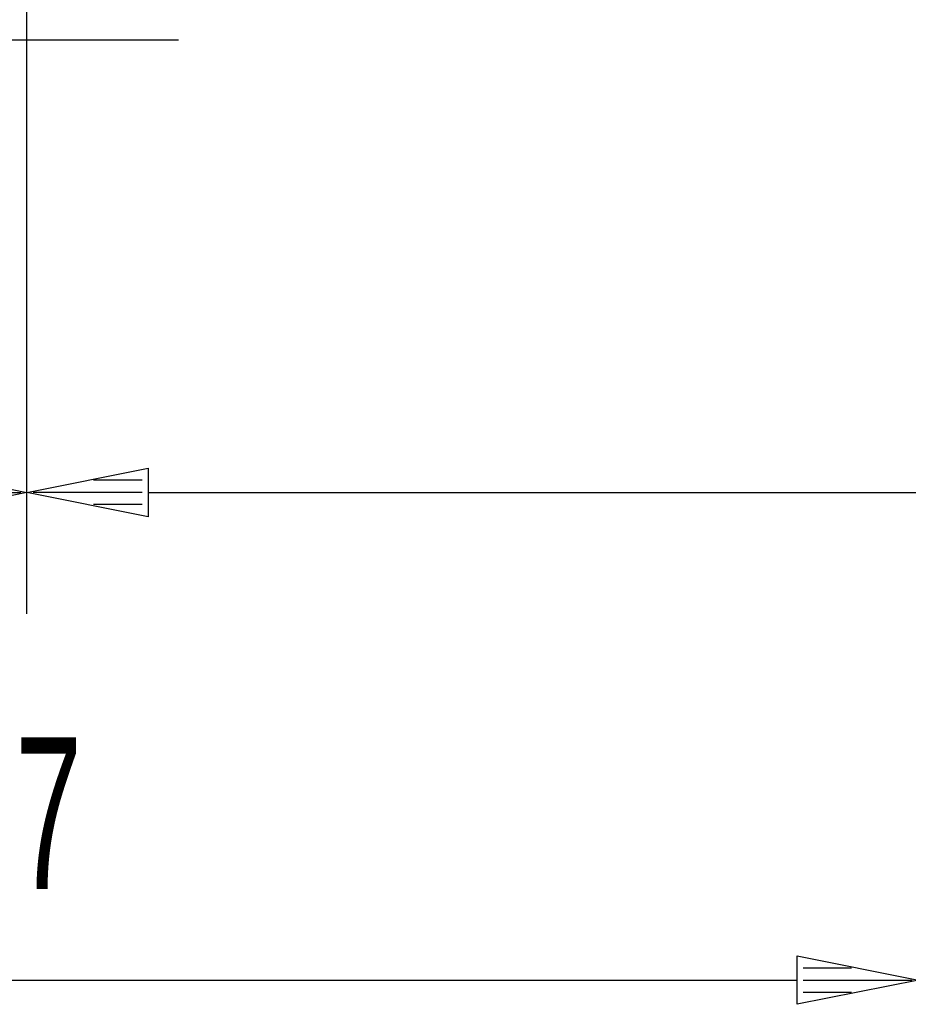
# Model space of a CAD drawing. Extents: x -8441 to -4361, y -3967 to -1117.
# Tile 3 of 149: x -8105 to -7958, y -2494 to -2332. Entities that reach past the tile are written whole.
import ezdxf
from ezdxf.enums import TextEntityAlignment as Align

# ---------------------------------------------------------------- set-up
doc = ezdxf.new("R2010")
doc.units = 0
doc.header["$MEASUREMENT"] = 0
doc.layers.add('DIM49', color=4, linetype='CONTINUOUS')
doc.layers.add('TXT_DIM49', color=2, linetype='CONTINUOUS')

# ---------------------------------------------------------------- blocks, each defined once
blk = doc.blocks.new('_D1', base_point=(-8223.7, -2254.99))
at = {"layer": 'DIM49', "color": 1}
blk.add_line((-8118.7, -2334.99), (-8078.7, -2334.99), dxfattribs=at)
blk = doc.blocks.new('_D15', base_point=(-8223.7, -2254.99))
at = {"layer": 'DIM49', "color": 1}
for p, q in [((-7976.7, -2493.99), (-7976.7, -2485.99)), ((-7976.7, -2485.99), (-7956.7, -2489.99)), ((-7975.7, -2487.99), (-7967.7, -2487.99)), ((-8203.7, -2489.99), (-7976.7, -2489.99)), ((-7956.7, -2489.99), (-7976.7, -2493.99)), ((-7975.7, -2489.99), (-7957.7, -2489.99)), ((-7975.7, -2491.99), (-7967.7, -2491.99))]:
    blk.add_line(p, q, dxfattribs=at)
at = {"layer": 'TXT_DIM49', "width": 0.596}
blk.add_text('267', height=25, rotation=360, dxfattribs=at).set_placement((-8111.21, -2474.99), align=Align.CENTER)
blk = doc.blocks.new('_D25', base_point=(-8223.7, -2254.99))
at = {"layer": 'DIM49', "color": 1}
for p, q in [((-8223.7, -2429.62), (-8223.7, -2264.99)), ((-8103.7, -2429.62), (-8103.7, -2319.62)), ((-8223.7, -2409.62), (-8203.7, -2405.62)), ((-8203.7, -2405.62), (-8203.7, -2413.62)), ((-8123.7, -2413.62), (-8123.7, -2405.62)), ((-8123.7, -2405.62), (-8103.7, -2409.62)), ((-8204.7, -2407.62), (-8212.7, -2407.62)), ((-8122.7, -2407.62), (-8114.7, -2407.62)), ((-8203.7, -2413.62), (-8223.7, -2409.62)), ((-8204.7, -2409.62), (-8222.7, -2409.62)), ((-8203.7, -2409.62), (-8123.7, -2409.62)), ((-8103.7, -2409.62), (-8123.7, -2413.62)), ((-8122.7, -2409.62), (-8104.7, -2409.62)), ((-8204.7, -2411.62), (-8212.7, -2411.62)), ((-8122.7, -2411.62), (-8114.7, -2411.62))]:
    blk.add_line(p, q, dxfattribs=at)
at = {"layer": 'TXT_DIM49', "width": 0.557}
blk.add_text('120', height=25, rotation=360, dxfattribs=at).set_placement((-8183.24, -2394.62), align=Align.CENTER)
blk = doc.blocks.new('_D26', base_point=(-8103.7, -2309.62))
at = {"layer": 'DIM49', "color": 1}
for p, q in [((-8103.7, -2429.62), (-8103.7, -2319.62)), ((-8103.7, -2409.62), (-8083.7, -2405.62)), ((-8083.7, -2405.62), (-8083.7, -2413.62)), ((-8084.7, -2407.62), (-8092.7, -2407.62)), ((-8083.7, -2413.62), (-8103.7, -2409.62)), ((-8084.7, -2409.62), (-8102.7, -2409.62)), ((-8083.7, -2409.62), (-7693.61, -2409.62)), ((-8084.7, -2411.62), (-8092.7, -2411.62))]:
    blk.add_line(p, q, dxfattribs=at)

msp = doc.modelspace()

# ---------------------------------------------------------------- block references
at = {"layer": 'DIM49'}
for name, p in [('_D1', (-8223.7, -2254.99)), ('_D15', (-8223.7, -2254.99)), ('_D25', (-8223.7, -2254.99)), ('_D26', (-8103.7, -2309.62))]:
    msp.add_blockref(name, p, dxfattribs=at)

doc.saveas('drawing.dxf')
